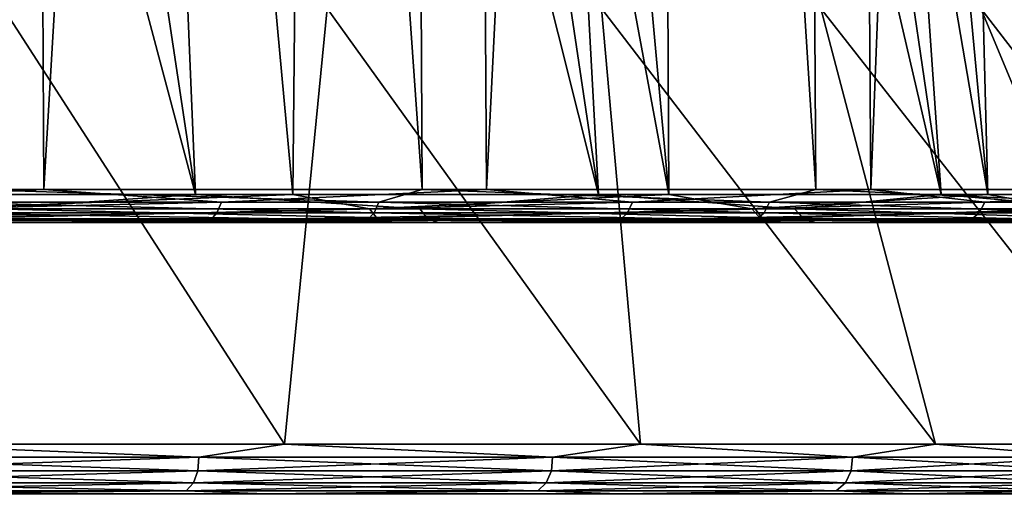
# Model space of a CAD drawing. Header units: millimetres. Extents: x -23 to 23, y -1 to 161.
# Tile 55 of 68: x 13 to 19, y 116 to 119. Entities that reach past the tile are written whole.
import ezdxf

# ---------------------------------------------------------------- set-up
doc = ezdxf.new("R2010")
doc.units = ezdxf.units.MM
doc.header["$LTSCALE"] = 79.788429
for name, color, linetype in [('117', 7, 'CONTINUOUS'), ('37', 7, 'CONTINUOUS'), ('39', 7, 'CONTINUOUS'), ('64', 7, 'CONTINUOUS'), ('65', 7, 'CONTINUOUS'), ('67', 7, 'CONTINUOUS'), ('68', 7, 'CONTINUOUS'), ('69', 7, 'CONTINUOUS')]:
    doc.layers.add(name, color=color, linetype=linetype)

msp = doc.modelspace()

# ---------------------------------------------------------------- linework, layer by layer
at = {"layer": '117', "color": 7, "linetype": 'CONTINUOUS'}
for points in [[(13.9637, 117.8222, -17.66), (11.198, 117.8222, -19.5456), (12.7012, 117.7344, -18.6385), (13.9637, 117.8222, -17.66)], [(11.9645, 117.8222, 18.7824), (14.5556, 117.8222, 16.8712), (12.3559, 117.7344, 18.571), (11.9645, 117.8222, 18.7824)], [(12.3559, 117.7344, 18.571), (14.5556, 117.8222, 16.8712), (15.0229, 117.7344, 16.5071), (12.3559, 117.7344, 18.571)], [(15.3294, 117.7344, -16.5254), (13.9637, 117.8222, -17.66), (12.7012, 117.7344, -18.6385), (15.3294, 117.7344, -16.5254)], [(16.4175, 117.8222, -15.3832), (13.9637, 117.8222, -17.66), (15.3294, 117.7344, -16.5254), (16.4175, 117.8222, -15.3832)], [(14.5556, 117.8222, 16.8712), (16.8458, 117.8222, 14.6081), (15.0229, 117.7344, 16.5071), (14.5556, 117.8222, 16.8712)], [(15.0229, 117.7344, 16.5071), (16.8458, 117.8222, 14.6081), (17.3503, 117.7344, 14.0667), (15.0229, 117.7344, 16.5071)], [(17.6111, 117.7344, -14.0423), (16.4175, 117.8222, -15.3832), (15.3294, 117.7344, -16.5254), (17.6111, 117.7344, -14.0423)], [(18.5045, 117.8222, -12.7662), (16.4175, 117.8222, -15.3832), (17.6111, 117.7344, -14.0423), (18.5045, 117.8222, -12.7662)], [(16.8458, 117.8222, 14.6081), (18.7879, 117.8222, 12.0401), (17.3503, 117.7344, 14.0667), (16.8458, 117.8222, 14.6081)], [(17.3503, 117.7344, 14.0667), (18.7879, 117.8222, 12.0401), (19.2855, 117.7344, 11.3049), (17.3503, 117.7344, 14.0667)], [(19.4947, 117.7344, -11.2451), (18.5045, 117.8222, -12.7662), (17.6111, 117.7344, -14.0423), (19.4947, 117.7344, -11.2451)], [(20.1782, 117.8222, -9.8673), (18.5045, 117.8222, -12.7662), (19.4947, 117.7344, -11.2451), (20.1782, 117.8222, -9.8673)], [(18.7879, 117.8222, 12.0401), (20.3417, 117.8222, 9.2201), (19.2855, 117.7344, 11.3049), (18.7879, 117.8222, 12.0401)], [(12.3559, 117.7344, 18.571), (15.0229, 117.7344, 16.5071), (12.3953, 117.6723, 18.6306), (12.3559, 117.7344, 18.571)], [(12.3953, 117.6723, 18.6306), (15.0229, 117.7344, 16.5071), (15.0707, 117.6723, 16.5601), (12.3953, 117.6723, 18.6306)], [(15.3294, 117.7344, -16.5254), (12.7012, 117.7344, -18.6385), (15.3782, 117.6723, -16.5776), (15.3294, 117.7344, -16.5254)], [(15.3782, 117.6723, -16.5776), (12.7012, 117.7344, -18.6385), (12.7416, 117.6723, -18.6973), (15.3782, 117.6723, -16.5776)], [(15.0229, 117.7344, 16.5071), (17.3503, 117.7344, 14.0667), (15.0707, 117.6723, 16.5601), (15.0229, 117.7344, 16.5071)], [(15.0707, 117.6723, 16.5601), (17.3503, 117.7344, 14.0667), (17.4055, 117.6723, 14.1119), (15.0707, 117.6723, 16.5601)], [(17.6111, 117.7344, -14.0423), (15.3294, 117.7344, -16.5254), (17.6671, 117.6723, -14.0865), (17.6111, 117.7344, -14.0423)], [(17.6671, 117.6723, -14.0865), (15.3294, 117.7344, -16.5254), (15.3782, 117.6723, -16.5776), (17.6671, 117.6723, -14.0865)], [(17.3503, 117.7344, 14.0667), (19.2855, 117.7344, 11.3049), (17.4055, 117.6723, 14.1119), (17.3503, 117.7344, 14.0667)], [(17.4055, 117.6723, 14.1119), (19.2855, 117.7344, 11.3049), (19.3469, 117.6723, 11.3414), (17.4055, 117.6723, 14.1119)], [(19.4947, 117.7344, -11.2451), (17.6111, 117.7344, -14.0423), (19.5568, 117.6723, -11.2804), (19.4947, 117.7344, -11.2451)], [(19.5568, 117.6723, -11.2804), (17.6111, 117.7344, -14.0423), (17.6671, 117.6723, -14.0865), (19.5568, 117.6723, -11.2804)], [(15.1247, 117.65, 16.635), (12.4366, 117.65, 18.7133), (12.3953, 117.6723, 18.6306), (15.1247, 117.65, 16.635)], [(15.1247, 117.65, 16.635), (12.3953, 117.6723, 18.6306), (15.0707, 117.6723, 16.5601), (15.1247, 117.65, 16.635)], [(12.7956, 117.65, -18.7717), (15.3782, 117.6723, -16.5776), (12.7416, 117.6723, -18.6973), (12.7956, 117.65, -18.7717)], [(12.7956, 117.65, -18.7717), (15.4433, 117.65, -16.6424), (15.3782, 117.6723, -16.5776), (12.7956, 117.65, -18.7717)], [(17.4704, 117.65, 14.1775), (15.1247, 117.65, 16.635), (15.0707, 117.6723, 16.5601), (17.4704, 117.65, 14.1775)], [(17.4704, 117.65, 14.1775), (15.0707, 117.6723, 16.5601), (17.4055, 117.6723, 14.1119), (17.4704, 117.65, 14.1775)], [(15.4433, 117.65, -16.6424), (17.6671, 117.6723, -14.0865), (15.3782, 117.6723, -16.5776), (15.4433, 117.65, -16.6424)], [(15.4433, 117.65, -16.6424), (17.7416, 117.65, -14.1404), (17.6671, 117.6723, -14.0865), (15.4433, 117.65, -16.6424)], [(19.4213, 117.65, 11.3959), (17.4704, 117.65, 14.1775), (17.4055, 117.6723, 14.1119), (19.4213, 117.65, 11.3959)], [(19.4213, 117.65, 11.3959), (17.4055, 117.6723, 14.1119), (19.3469, 117.6723, 11.3414), (19.4213, 117.65, 11.3959)], [(17.7416, 117.65, -14.1404), (19.5568, 117.6723, -11.2804), (17.6671, 117.6723, -14.0865), (17.7416, 117.65, -14.1404)], [(17.7416, 117.65, -14.1404), (19.6387, 117.65, -11.322), (19.5568, 117.6723, -11.2804), (17.7416, 117.65, -14.1404)]]:
    msp.add_3dface(points, dxfattribs=at)
at = {"layer": '37', "color": 7, "linetype": 'CONTINUOUS'}
for points in [[(12.0139, 116.3009, -17.6212), (12.7939, 118.9541, -14.7649), (14.5061, 116.3009, -15.6338), (12.0139, 116.3009, -17.6212)], [(14.5061, 116.3009, 15.6338), (12.7939, 118.9541, 14.7649), (12.0139, 116.3009, 17.6212), (14.5061, 116.3009, 15.6338)], [(12.7939, 118.9541, -14.7649), (14.7649, 118.9541, -12.7939), (14.5061, 116.3009, -15.6338), (12.7939, 118.9541, -14.7649)], [(14.7649, 118.9541, 12.7939), (12.7939, 118.9541, 14.7649), (14.5061, 116.3009, 15.6338), (14.7649, 118.9541, 12.7939)], [(14.5061, 116.3009, -15.6338), (14.7649, 118.9541, -12.7939), (16.6741, 116.3009, -13.2972), (14.5061, 116.3009, -15.6338)], [(16.6741, 116.3009, 13.2972), (14.7649, 118.9541, 12.7939), (14.5061, 116.3009, 15.6338), (16.6741, 116.3009, 13.2972)], [(14.7649, 118.9541, -12.7939), (16.4354, 118.9541, -10.5624), (16.6741, 116.3009, -13.2972), (14.7649, 118.9541, -12.7939)], [(16.4354, 118.9541, 10.5624), (14.7649, 118.9541, 12.7939), (16.6741, 116.3009, 13.2972), (16.4354, 118.9541, 10.5624)], [(16.4354, 118.9541, -10.5624), (17.7713, 118.9541, -8.1159), (18.4698, 116.3009, -10.6635), (16.4354, 118.9541, -10.5624)], [(16.6741, 116.3009, -13.2972), (16.4354, 118.9541, -10.5624), (18.4698, 116.3009, -10.6635), (16.6741, 116.3009, -13.2972)], [(17.7713, 118.9541, 8.1159), (16.4354, 118.9541, 10.5624), (18.4698, 116.3009, 10.6635), (17.7713, 118.9541, 8.1159)], [(18.4698, 116.3009, 10.6635), (16.4354, 118.9541, 10.5624), (16.6741, 116.3009, 13.2972), (18.4698, 116.3009, 10.6635)], [(17.7713, 118.9541, -8.1159), (18.7454, 118.9541, -5.5041), (19.8528, 116.3009, -7.7916), (17.7713, 118.9541, -8.1159)], [(18.4698, 116.3009, -10.6635), (17.7713, 118.9541, -8.1159), (19.8528, 116.3009, -7.7916), (18.4698, 116.3009, -10.6635)], [(18.7454, 118.9541, 5.5041), (17.7713, 118.9541, 8.1159), (19.8528, 116.3009, 7.7916), (18.7454, 118.9541, 5.5041)], [(19.8528, 116.3009, 7.7916), (17.7713, 118.9541, 8.1159), (18.4698, 116.3009, 10.6635), (19.8528, 116.3009, 7.7916)], [(18.7454, 118.9541, -5.5041), (19.3379, 118.9541, -2.7804), (20.7923, 116.3009, -4.7457), (18.7454, 118.9541, -5.5041)], [(19.8528, 116.3009, -7.7916), (18.7454, 118.9541, -5.5041), (20.7923, 116.3009, -4.7457), (19.8528, 116.3009, -7.7916)], [(19.3379, 118.9541, 2.7804), (18.7454, 118.9541, 5.5041), (20.7923, 116.3009, 4.7457), (19.3379, 118.9541, 2.7804)], [(20.7923, 116.3009, 4.7457), (18.7454, 118.9541, 5.5041), (19.8528, 116.3009, 7.7916), (20.7923, 116.3009, 4.7457)]]:
    msp.add_3dface(points, dxfattribs=at)
at = {"layer": '39', "color": 7, "linetype": 'CONTINUOUS'}
for points in [[(12.0139, 116.3009, -17.6212), (13.9833, 116.2217, -16.1376), (11.5444, 116.2217, -17.9634), (12.0139, 116.3009, -17.6212)], [(12.0139, 116.3009, 17.6212), (11.5444, 116.2217, 17.9634), (13.9833, 116.2217, 16.1376), (12.0139, 116.3009, 17.6212)], [(12.0139, 116.3009, -17.6212), (14.5061, 116.3009, -15.6338), (13.9833, 116.2217, -16.1376), (12.0139, 116.3009, -17.6212)], [(14.5061, 116.3009, 15.6338), (12.0139, 116.3009, 17.6212), (13.9833, 116.2217, 16.1376), (14.5061, 116.3009, 15.6338)], [(14.5061, 116.3009, -15.6338), (16.1376, 116.2217, -13.9833), (13.9833, 116.2217, -16.1376), (14.5061, 116.3009, -15.6338)], [(14.5061, 116.3009, 15.6338), (13.9833, 116.2217, 16.1376), (16.1376, 116.2217, 13.9833), (14.5061, 116.3009, 15.6338)], [(14.5061, 116.3009, -15.6338), (16.6741, 116.3009, -13.2972), (16.1376, 116.2217, -13.9833), (14.5061, 116.3009, -15.6338)], [(16.6741, 116.3009, 13.2972), (14.5061, 116.3009, 15.6338), (16.1376, 116.2217, 13.9833), (16.6741, 116.3009, 13.2972)], [(16.6741, 116.3009, -13.2972), (17.9634, 116.2217, -11.5444), (16.1376, 116.2217, -13.9833), (16.6741, 116.3009, -13.2972)], [(16.6741, 116.3009, 13.2972), (16.1376, 116.2217, 13.9833), (17.9634, 116.2217, 11.5444), (16.6741, 116.3009, 13.2972)], [(16.6741, 116.3009, -13.2972), (18.4698, 116.3009, -10.6635), (17.9634, 116.2217, -11.5444), (16.6741, 116.3009, -13.2972)], [(18.4698, 116.3009, 10.6635), (16.6741, 116.3009, 13.2972), (17.9634, 116.2217, 11.5444), (18.4698, 116.3009, 10.6635)], [(18.4698, 116.3009, -10.6635), (19.4235, 116.2217, -8.8704), (17.9634, 116.2217, -11.5444), (18.4698, 116.3009, -10.6635)], [(18.4698, 116.3009, 10.6635), (17.9634, 116.2217, 11.5444), (19.4235, 116.2217, 8.8704), (18.4698, 116.3009, 10.6635)], [(18.4698, 116.3009, -10.6635), (19.8528, 116.3009, -7.7916), (19.4235, 116.2217, -8.8704), (18.4698, 116.3009, -10.6635)], [(19.8528, 116.3009, 7.7916), (18.4698, 116.3009, 10.6635), (19.4235, 116.2217, 8.8704), (19.8528, 116.3009, 7.7916)], [(11.5398, 116.1387, 17.9563), (13.9778, 116.1387, 16.1313), (11.5444, 116.2217, 17.9634), (11.5398, 116.1387, 17.9563)], [(13.9778, 116.1387, -16.1313), (11.5398, 116.1387, -17.9563), (13.9833, 116.2217, -16.1376), (13.9778, 116.1387, -16.1313)], [(13.9833, 116.2217, -16.1376), (11.5398, 116.1387, -17.9563), (11.5444, 116.2217, -17.9634), (13.9833, 116.2217, -16.1376)], [(11.5444, 116.2217, 17.9634), (13.9778, 116.1387, 16.1313), (13.9833, 116.2217, 16.1376), (11.5444, 116.2217, 17.9634)], [(13.9778, 116.1387, 16.1313), (16.1313, 116.1387, 13.9778), (13.9833, 116.2217, 16.1376), (13.9778, 116.1387, 16.1313)], [(16.1313, 116.1387, -13.9778), (13.9778, 116.1387, -16.1313), (16.1376, 116.2217, -13.9833), (16.1313, 116.1387, -13.9778)], [(16.1376, 116.2217, -13.9833), (13.9778, 116.1387, -16.1313), (13.9833, 116.2217, -16.1376), (16.1376, 116.2217, -13.9833)], [(13.9833, 116.2217, 16.1376), (16.1313, 116.1387, 13.9778), (16.1376, 116.2217, 13.9833), (13.9833, 116.2217, 16.1376)], [(16.1313, 116.1387, 13.9778), (17.9563, 116.1387, 11.5398), (16.1376, 116.2217, 13.9833), (16.1313, 116.1387, 13.9778)], [(17.9563, 116.1387, -11.5398), (16.1313, 116.1387, -13.9778), (17.9634, 116.2217, -11.5444), (17.9563, 116.1387, -11.5398)], [(17.9634, 116.2217, -11.5444), (16.1313, 116.1387, -13.9778), (16.1376, 116.2217, -13.9833), (17.9634, 116.2217, -11.5444)], [(16.1376, 116.2217, 13.9833), (17.9563, 116.1387, 11.5398), (17.9634, 116.2217, 11.5444), (16.1376, 116.2217, 13.9833)], [(17.9563, 116.1387, 11.5398), (19.4158, 116.1387, 8.8669), (17.9634, 116.2217, 11.5444), (17.9563, 116.1387, 11.5398)], [(19.4158, 116.1387, -8.8669), (17.9563, 116.1387, -11.5398), (19.4235, 116.2217, -8.8704), (19.4158, 116.1387, -8.8669)], [(19.4235, 116.2217, -8.8704), (17.9563, 116.1387, -11.5398), (17.9634, 116.2217, -11.5444), (19.4235, 116.2217, -8.8704)], [(17.9634, 116.2217, 11.5444), (19.4158, 116.1387, 8.8669), (19.4235, 116.2217, 8.8704), (17.9634, 116.2217, 11.5444)], [(11.5173, 116.0664, 17.9213), (13.9506, 116.0664, 16.0998), (11.5398, 116.1387, 17.9563), (11.5173, 116.0664, 17.9213)], [(13.9506, 116.0664, -16.0998), (11.5173, 116.0664, -17.9213), (13.9778, 116.1387, -16.1313), (13.9506, 116.0664, -16.0998)], [(13.9778, 116.1387, -16.1313), (11.5173, 116.0664, -17.9213), (11.5398, 116.1387, -17.9563), (13.9778, 116.1387, -16.1313)], [(11.5398, 116.1387, 17.9563), (13.9506, 116.0664, 16.0998), (13.9778, 116.1387, 16.1313), (11.5398, 116.1387, 17.9563)], [(13.9506, 116.0664, 16.0998), (16.0998, 116.0664, 13.9506), (13.9778, 116.1387, 16.1313), (13.9506, 116.0664, 16.0998)], [(16.0998, 116.0664, -13.9506), (13.9506, 116.0664, -16.0998), (16.1313, 116.1387, -13.9778), (16.0998, 116.0664, -13.9506)], [(16.1313, 116.1387, -13.9778), (13.9506, 116.0664, -16.0998), (13.9778, 116.1387, -16.1313), (16.1313, 116.1387, -13.9778)], [(13.9778, 116.1387, 16.1313), (16.0998, 116.0664, 13.9506), (16.1313, 116.1387, 13.9778), (13.9778, 116.1387, 16.1313)], [(16.0998, 116.0664, 13.9506), (17.9213, 116.0664, 11.5173), (16.1313, 116.1387, 13.9778), (16.0998, 116.0664, 13.9506)], [(17.9213, 116.0664, -11.5173), (16.0998, 116.0664, -13.9506), (17.9563, 116.1387, -11.5398), (17.9213, 116.0664, -11.5173)], [(17.9563, 116.1387, -11.5398), (16.0998, 116.0664, -13.9506), (16.1313, 116.1387, -13.9778), (17.9563, 116.1387, -11.5398)], [(16.1313, 116.1387, 13.9778), (17.9213, 116.0664, 11.5173), (17.9563, 116.1387, 11.5398), (16.1313, 116.1387, 13.9778)], [(17.9213, 116.0664, 11.5173), (19.378, 116.0664, 8.8496), (17.9563, 116.1387, 11.5398), (17.9213, 116.0664, 11.5173)], [(19.378, 116.0664, -8.8496), (17.9213, 116.0664, -11.5173), (19.4158, 116.1387, -8.8669), (19.378, 116.0664, -8.8496)], [(19.4158, 116.1387, -8.8669), (17.9213, 116.0664, -11.5173), (17.9563, 116.1387, -11.5398), (19.4158, 116.1387, -8.8669)], [(17.9563, 116.1387, 11.5398), (19.378, 116.0664, 8.8496), (19.4158, 116.1387, 8.8669), (17.9563, 116.1387, 11.5398)], [(11.4809, 116.0173, 17.8646), (13.9064, 116.0173, 16.0488), (11.5173, 116.0664, 17.9213), (11.4809, 116.0173, 17.8646)], [(13.9064, 116.0173, -16.0488), (11.4809, 116.0173, -17.8646), (13.9506, 116.0664, -16.0998), (13.9064, 116.0173, -16.0488)], [(13.9506, 116.0664, -16.0998), (11.4809, 116.0173, -17.8646), (11.5173, 116.0664, -17.9213), (13.9506, 116.0664, -16.0998)], [(11.5173, 116.0664, 17.9213), (13.9064, 116.0173, 16.0488), (13.9506, 116.0664, 16.0998), (11.5173, 116.0664, 17.9213)], [(13.9064, 116.0173, 16.0488), (16.0488, 116.0173, 13.9064), (13.9506, 116.0664, 16.0998), (13.9064, 116.0173, 16.0488)], [(16.0488, 116.0173, -13.9064), (13.9064, 116.0173, -16.0488), (16.0998, 116.0664, -13.9506), (16.0488, 116.0173, -13.9064)], [(16.0998, 116.0664, -13.9506), (13.9064, 116.0173, -16.0488), (13.9506, 116.0664, -16.0998), (16.0998, 116.0664, -13.9506)], [(13.9506, 116.0664, 16.0998), (16.0488, 116.0173, 13.9064), (16.0998, 116.0664, 13.9506), (13.9506, 116.0664, 16.0998)], [(16.0488, 116.0173, 13.9064), (17.8646, 116.0173, 11.4809), (16.0998, 116.0664, 13.9506), (16.0488, 116.0173, 13.9064)], [(17.8646, 116.0173, -11.4809), (16.0488, 116.0173, -13.9064), (17.9213, 116.0664, -11.5173), (17.8646, 116.0173, -11.4809)], [(17.9213, 116.0664, -11.5173), (16.0488, 116.0173, -13.9064), (16.0998, 116.0664, -13.9506), (17.9213, 116.0664, -11.5173)], [(16.0998, 116.0664, 13.9506), (17.8646, 116.0173, 11.4809), (17.9213, 116.0664, 11.5173), (16.0998, 116.0664, 13.9506)], [(17.8646, 116.0173, 11.4809), (19.3166, 116.0173, 8.8216), (17.9213, 116.0664, 11.5173), (17.8646, 116.0173, 11.4809)], [(19.3166, 116.0173, -8.8216), (17.8646, 116.0173, -11.4809), (19.378, 116.0664, -8.8496), (19.3166, 116.0173, -8.8216)], [(19.378, 116.0664, -8.8496), (17.8646, 116.0173, -11.4809), (17.9213, 116.0664, -11.5173), (19.378, 116.0664, -8.8496)], [(17.9213, 116.0664, 11.5173), (19.3166, 116.0173, 8.8216), (19.378, 116.0664, 8.8496), (17.9213, 116.0664, 11.5173)], [(11.4809, 116.0173, 17.8646), (11.9167, 116, 17.4785), (13.9064, 116.0173, 16.0488), (11.4809, 116.0173, 17.8646)], [(13.9064, 116.0173, -16.0488), (11.9167, 116, -17.4785), (11.4809, 116.0173, -17.8646), (13.9064, 116.0173, -16.0488)], [(11.9167, 116, 17.4785), (14.3886, 116, 15.5073), (13.9064, 116.0173, 16.0488), (11.9167, 116, 17.4785)], [(14.3886, 116, -15.5073), (11.9167, 116, -17.4785), (13.9064, 116.0173, -16.0488), (14.3886, 116, -15.5073)], [(13.9064, 116.0173, 16.0488), (14.3886, 116, 15.5073), (16.0488, 116.0173, 13.9064), (13.9064, 116.0173, 16.0488)], [(16.0488, 116.0173, -13.9064), (14.3886, 116, -15.5073), (13.9064, 116.0173, -16.0488), (16.0488, 116.0173, -13.9064)], [(14.3886, 116, 15.5073), (16.5392, 116, 13.1895), (16.0488, 116.0173, 13.9064), (14.3886, 116, 15.5073)], [(16.5392, 116, -13.1895), (14.3886, 116, -15.5073), (16.0488, 116.0173, -13.9064), (16.5392, 116, -13.1895)], [(16.0488, 116.0173, 13.9064), (16.5392, 116, 13.1895), (17.8646, 116.0173, 11.4809), (16.0488, 116.0173, 13.9064)], [(17.8646, 116.0173, -11.4809), (16.5392, 116, -13.1895), (16.0488, 116.0173, -13.9064), (17.8646, 116.0173, -11.4809)], [(16.5392, 116, 13.1895), (18.3202, 116, 10.5772), (17.8646, 116.0173, 11.4809), (16.5392, 116, 13.1895)], [(18.3202, 116, -10.5772), (16.5392, 116, -13.1895), (17.8646, 116.0173, -11.4809), (18.3202, 116, -10.5772)], [(17.8646, 116.0173, 11.4809), (18.3202, 116, 10.5772), (19.3166, 116.0173, 8.8216), (17.8646, 116.0173, 11.4809)], [(19.3166, 116.0173, -8.8216), (18.3202, 116, -10.5772), (17.8646, 116.0173, -11.4809), (19.3166, 116.0173, -8.8216)], [(18.3202, 116, 10.5772), (19.6921, 116, 7.7285), (19.3166, 116.0173, 8.8216), (18.3202, 116, 10.5772)], [(19.6921, 116, -7.7285), (18.3202, 116, -10.5772), (19.3166, 116.0173, -8.8216), (19.6921, 116, -7.7285)]]:
    msp.add_3dface(points, dxfattribs=at)
at = {"layer": '64', "color": 7, "linetype": 'CONTINUOUS'}
for points in [[(12.9257, 117.65, -18.9299), (12.7956, 117.65, -18.7717), (9.9597, 117.65, -20.6577), (12.9257, 117.65, -18.9299)], [(12.4366, 117.65, 18.7133), (15.1247, 117.65, 16.635), (12.4883, 117.65, 18.9236), (12.4366, 117.65, 18.7133)], [(12.4883, 117.65, 18.9236), (15.1247, 117.65, 16.635), (15.2104, 117.65, 16.8325), (12.4883, 117.65, 18.9236)], [(15.4433, 117.65, -16.6424), (12.7956, 117.65, -18.7717), (12.9257, 117.65, -18.9299), (15.4433, 117.65, -16.6424)], [(15.5986, 117.65, -16.7766), (15.4433, 117.65, -16.6424), (12.9257, 117.65, -18.9299), (15.5986, 117.65, -16.7766)], [(15.1247, 117.65, 16.635), (17.4704, 117.65, 14.1775), (15.2104, 117.65, 16.8325), (15.1247, 117.65, 16.635)], [(15.2104, 117.65, 16.8325), (17.4704, 117.65, 14.1775), (17.5875, 117.65, 14.3566), (15.2104, 117.65, 16.8325)], [(17.7416, 117.65, -14.1404), (15.4433, 117.65, -16.6424), (15.5986, 117.65, -16.7766), (17.7416, 117.65, -14.1404)], [(17.9179, 117.65, -14.2464), (17.7416, 117.65, -14.1404), (15.5986, 117.65, -16.7766), (17.9179, 117.65, -14.2464)], [(17.4704, 117.65, 14.1775), (19.4213, 117.65, 11.3959), (17.5875, 117.65, 14.3566), (17.4704, 117.65, 14.1775)], [(17.5875, 117.65, 14.3566), (19.4213, 117.65, 11.3959), (19.566, 117.65, 11.5518), (17.5875, 117.65, 14.3566)], [(19.6387, 117.65, -11.322), (17.7416, 117.65, -14.1404), (17.9179, 117.65, -14.2464), (19.6387, 117.65, -11.322)], [(19.8311, 117.65, -11.3966), (19.6387, 117.65, -11.322), (17.9179, 117.65, -14.2464), (19.8311, 117.65, -11.3966)]]:
    msp.add_3dface(points, dxfattribs=at)
at = {"layer": '65', "color": 7, "linetype": 'CONTINUOUS'}
for points in [[(10.0469, 117.8517, -20.8376), (12.8271, 159.1856, -18.8027), (13.0389, 117.8517, -19.0948), (10.0469, 117.8517, -20.8376)], [(15.1292, 159.1856, 16.6894), (12.4314, 159.1856, 18.7687), (15.3435, 117.8517, 16.9817), (15.1292, 159.1856, 16.6894)], [(15.3435, 117.8517, 16.9817), (12.4314, 159.1856, 18.7687), (12.5976, 117.8517, 19.0911), (15.3435, 117.8517, 16.9817)], [(12.8271, 159.1856, -18.8027), (15.4804, 159.1856, -16.6671), (13.0389, 117.8517, -19.0948), (12.8271, 159.1856, -18.8027)], [(13.0389, 117.8517, -19.0948), (15.4804, 159.1856, -16.6671), (15.7353, 117.8517, -16.9226), (13.0389, 117.8517, -19.0948)], [(17.4844, 159.1856, 14.2289), (15.1292, 159.1856, 16.6894), (17.7416, 117.8517, 14.484), (17.4844, 159.1856, 14.2289)], [(17.7416, 117.8517, 14.484), (15.1292, 159.1856, 16.6894), (15.3435, 117.8517, 16.9817), (17.7416, 117.8517, 14.484)], [(15.4804, 159.1856, -16.6671), (17.7833, 159.1856, -14.1575), (15.7353, 117.8517, -16.9226), (15.4804, 159.1856, -16.6671)], [(15.7353, 117.8517, -16.9226), (17.7833, 159.1856, -14.1575), (18.075, 117.8517, -14.3701), (15.7353, 117.8517, -16.9226)], [(19.4438, 159.1856, 11.4429), (17.4844, 159.1856, 14.2289), (19.7375, 117.8517, 11.6546), (19.4438, 159.1856, 11.4429)], [(19.7375, 117.8517, 11.6546), (17.4844, 159.1856, 14.2289), (17.7416, 117.8517, 14.484), (19.7375, 117.8517, 11.6546)], [(17.7833, 159.1856, -14.1575), (19.6836, 159.1856, -11.3309), (18.075, 117.8517, -14.3701), (17.7833, 159.1856, -14.1575)], [(18.075, 117.8517, -14.3701), (19.6836, 159.1856, -11.3309), (20.005, 117.8517, -11.4954), (18.075, 117.8517, -14.3701)]]:
    msp.add_3dface(points, dxfattribs=at)
at = {"layer": '67', "color": 7, "linetype": 'CONTINUOUS'}
for points in [[(12.1967, 129.5346, 16.637), (13.4759, 129.5346, 15.6285), (11.9645, 117.8222, 18.7824), (12.1967, 129.5346, 16.637)], [(11.9645, 117.8222, 18.7824), (13.4759, 129.5346, 15.6285), (14.5556, 117.8222, 16.8712), (11.9645, 117.8222, 18.7824)], [(13.4759, 129.5346, 15.6285), (14.6725, 129.5346, 14.5224), (14.5556, 117.8222, 16.8712), (13.4759, 129.5346, 15.6285)], [(14.5556, 117.8222, 16.8712), (14.6725, 129.5346, 14.5224), (16.8458, 117.8222, 14.6081), (14.5556, 117.8222, 16.8712)], [(14.6725, 129.5346, 14.5224), (15.7783, 129.5346, 13.3261), (16.8458, 117.8222, 14.6081), (14.6725, 129.5346, 14.5224)], [(15.7783, 129.5346, 13.3261), (16.7873, 129.5346, 12.0463), (16.8458, 117.8222, 14.6081), (15.7783, 129.5346, 13.3261)], [(16.7873, 129.5346, 12.0463), (17.6922, 129.5346, 10.692), (18.7879, 117.8222, 12.0401), (16.7873, 129.5346, 12.0463)], [(16.8458, 117.8222, 14.6081), (16.7873, 129.5346, 12.0463), (18.7879, 117.8222, 12.0401), (16.8458, 117.8222, 14.6081)], [(17.6922, 129.5346, 10.692), (18.4885, 129.5346, 9.2701), (18.7879, 117.8222, 12.0401), (17.6922, 129.5346, 10.692)], [(18.4885, 129.5346, 9.2701), (19.1704, 129.5346, 7.7909), (20.3417, 117.8222, 9.2201), (18.4885, 129.5346, 9.2701)], [(18.7879, 117.8222, 12.0401), (18.4885, 129.5346, 9.2701), (20.3417, 117.8222, 9.2201), (18.7879, 117.8222, 12.0401)]]:
    msp.add_3dface(points, dxfattribs=at)
at = {"layer": '68', "color": 7, "linetype": 'CONTINUOUS'}
for points in [[(12.1967, 129.5346, -16.937), (10.8416, 129.5346, -17.8424), (13.9637, 117.8222, -17.66), (12.1967, 129.5346, -16.937)], [(13.9637, 117.8222, -17.66), (10.8416, 129.5346, -17.8424), (11.198, 117.8222, -19.5456), (13.9637, 117.8222, -17.66)], [(13.4759, 129.5346, -15.9285), (12.1967, 129.5346, -16.937), (13.9637, 117.8222, -17.66), (13.4759, 129.5346, -15.9285)], [(14.6725, 129.5346, -14.8224), (13.4759, 129.5346, -15.9285), (16.4175, 117.8222, -15.3832), (14.6725, 129.5346, -14.8224)], [(16.4175, 117.8222, -15.3832), (13.4759, 129.5346, -15.9285), (13.9637, 117.8222, -17.66), (16.4175, 117.8222, -15.3832)], [(15.7783, 129.5346, -13.6261), (14.6725, 129.5346, -14.8224), (16.4175, 117.8222, -15.3832), (15.7783, 129.5346, -13.6261)], [(16.7873, 129.5346, -12.3463), (15.7783, 129.5346, -13.6261), (18.5045, 117.8222, -12.7662), (16.7873, 129.5346, -12.3463)], [(18.5045, 117.8222, -12.7662), (15.7783, 129.5346, -13.6261), (16.4175, 117.8222, -15.3832), (18.5045, 117.8222, -12.7662)], [(17.6922, 129.5346, -10.992), (16.7873, 129.5346, -12.3463), (18.5045, 117.8222, -12.7662), (17.6922, 129.5346, -10.992)], [(18.4885, 129.5346, -9.5701), (17.6922, 129.5346, -10.992), (20.1782, 117.8222, -9.8673), (18.4885, 129.5346, -9.5701)], [(20.1782, 117.8222, -9.8673), (17.6922, 129.5346, -10.992), (18.5045, 117.8222, -12.7662), (20.1782, 117.8222, -9.8673)], [(19.1704, 129.5346, -8.0909), (18.4885, 129.5346, -9.5701), (20.1782, 117.8222, -9.8673), (19.1704, 129.5346, -8.0909)]]:
    msp.add_3dface(points, dxfattribs=at)
at = {"layer": '69', "color": 7, "linetype": 'CONTINUOUS'}
for points in [[(10.0469, 117.8517, -20.8376), (13.0389, 117.8517, -19.0948), (11.3119, 117.7747, -20.1571), (10.0469, 117.8517, -20.8376)], [(11.3119, 117.7747, -20.1571), (13.0389, 117.8517, -19.0948), (14.1208, 117.7747, -18.2841), (11.3119, 117.7747, -20.1571)], [(15.0803, 117.7747, 17.1943), (12.5976, 117.8517, 19.0911), (12.3768, 117.7747, 19.2164), (15.0803, 117.7747, 17.1943)], [(15.3435, 117.8517, 16.9817), (12.5976, 117.8517, 19.0911), (15.0803, 117.7747, 17.1943), (15.3435, 117.8517, 16.9817)], [(13.0389, 117.8517, -19.0948), (15.7353, 117.8517, -16.9226), (14.1208, 117.7747, -18.2841), (13.0389, 117.8517, -19.0948)], [(14.1208, 117.7747, -18.2841), (15.7353, 117.8517, -16.9226), (16.625, 117.7747, -16.0198), (14.1208, 117.7747, -18.2841)], [(17.4585, 117.7747, 14.798), (15.3435, 117.8517, 16.9817), (15.0803, 117.7747, 17.1943), (17.4585, 117.7747, 14.798)], [(17.7416, 117.8517, 14.484), (15.3435, 117.8517, 16.9817), (17.4585, 117.7747, 14.798), (17.7416, 117.8517, 14.484)], [(15.7353, 117.8517, -16.9226), (18.075, 117.8517, -14.3701), (16.625, 117.7747, -16.0198), (15.7353, 117.8517, -16.9226)], [(16.625, 117.7747, -16.0198), (18.075, 117.8517, -14.3701), (18.7705, 117.7747, -13.4131), (16.625, 117.7747, -16.0198)], [(19.46, 117.7747, 12.0791), (17.7416, 117.8517, 14.484), (17.4585, 117.7747, 14.798), (19.46, 117.7747, 12.0791)], [(19.7375, 117.8517, 11.6546), (17.7416, 117.8517, 14.484), (19.46, 117.7747, 12.0791), (19.7375, 117.8517, 11.6546)], [(18.075, 117.8517, -14.3701), (20.005, 117.8517, -11.4954), (18.7705, 117.7747, -13.4131), (18.075, 117.8517, -14.3701)], [(18.7705, 117.7747, -13.4131), (20.005, 117.8517, -11.4954), (20.511, 117.7747, -10.5202), (18.7705, 117.7747, -13.4131)], [(11.3119, 117.7747, -20.1571), (14.1208, 117.7747, -18.2841), (11.2906, 117.7091, -20.1194), (11.3119, 117.7747, -20.1571)], [(11.2906, 117.7091, -20.1194), (14.1208, 117.7747, -18.2841), (14.0942, 117.7091, -18.2499), (11.2906, 117.7091, -20.1194)], [(15.0519, 117.7091, 17.1617), (12.3768, 117.7747, 19.2164), (12.3535, 117.7091, 19.1799), (15.0519, 117.7091, 17.1617)], [(15.0803, 117.7747, 17.1943), (12.3768, 117.7747, 19.2164), (15.0519, 117.7091, 17.1617), (15.0803, 117.7747, 17.1943)], [(14.1208, 117.7747, -18.2841), (16.625, 117.7747, -16.0198), (14.0942, 117.7091, -18.2499), (14.1208, 117.7747, -18.2841)], [(14.0942, 117.7091, -18.2499), (16.625, 117.7747, -16.0198), (16.5937, 117.7091, -15.9899), (14.0942, 117.7091, -18.2499)], [(17.4256, 117.7091, 14.7698), (15.0803, 117.7747, 17.1943), (15.0519, 117.7091, 17.1617), (17.4256, 117.7091, 14.7698)], [(17.4585, 117.7747, 14.798), (15.0803, 117.7747, 17.1943), (17.4256, 117.7091, 14.7698), (17.4585, 117.7747, 14.798)], [(16.625, 117.7747, -16.0198), (18.7705, 117.7747, -13.4131), (16.5937, 117.7091, -15.9899), (16.625, 117.7747, -16.0198)], [(16.5937, 117.7091, -15.9899), (18.7705, 117.7747, -13.4131), (18.7352, 117.7091, -13.3881), (16.5937, 117.7091, -15.9899)], [(19.4233, 117.7091, 12.0561), (17.4585, 117.7747, 14.798), (17.4256, 117.7091, 14.7698), (19.4233, 117.7091, 12.0561)], [(19.46, 117.7747, 12.0791), (17.4585, 117.7747, 14.798), (19.4233, 117.7091, 12.0561), (19.46, 117.7747, 12.0791)], [(18.7705, 117.7747, -13.4131), (20.511, 117.7747, -10.5202), (18.7352, 117.7091, -13.3881), (18.7705, 117.7747, -13.4131)], [(18.7352, 117.7091, -13.3881), (20.511, 117.7747, -10.5202), (20.4724, 117.7091, -10.5007), (18.7352, 117.7091, -13.3881)], [(11.2906, 117.7091, -20.1194), (14.0942, 117.7091, -18.2499), (11.2585, 117.6653, -20.0626), (11.2906, 117.7091, -20.1194)], [(11.2585, 117.6653, -20.0626), (14.0942, 117.7091, -18.2499), (14.0541, 117.6653, -18.1984), (11.2585, 117.6653, -20.0626)], [(15.0091, 117.6653, 17.1124), (12.3535, 117.7091, 19.1799), (12.3183, 117.6653, 19.1249), (15.0091, 117.6653, 17.1124)], [(15.0519, 117.7091, 17.1617), (12.3535, 117.7091, 19.1799), (15.0091, 117.6653, 17.1124), (15.0519, 117.7091, 17.1617)], [(14.0942, 117.7091, -18.2499), (16.5937, 117.7091, -15.9899), (14.0541, 117.6653, -18.1984), (14.0942, 117.7091, -18.2499)], [(14.0541, 117.6653, -18.1984), (16.5937, 117.7091, -15.9899), (16.5465, 117.6653, -15.9449), (14.0541, 117.6653, -18.1984)], [(17.376, 117.6653, 14.7274), (15.0519, 117.7091, 17.1617), (15.0091, 117.6653, 17.1124), (17.376, 117.6653, 14.7274)], [(17.4256, 117.7091, 14.7698), (15.0519, 117.7091, 17.1617), (17.376, 117.6653, 14.7274), (17.4256, 117.7091, 14.7698)], [(16.5937, 117.7091, -15.9899), (18.7352, 117.7091, -13.3881), (16.5465, 117.6653, -15.9449), (16.5937, 117.7091, -15.9899)], [(16.5465, 117.6653, -15.9449), (18.7352, 117.7091, -13.3881), (18.6819, 117.6653, -13.3505), (16.5465, 117.6653, -15.9449)], [(19.368, 117.6653, 12.0214), (17.4256, 117.7091, 14.7698), (17.376, 117.6653, 14.7274), (19.368, 117.6653, 12.0214)], [(19.4233, 117.7091, 12.0561), (17.4256, 117.7091, 14.7698), (19.368, 117.6653, 12.0214), (19.4233, 117.7091, 12.0561)], [(18.7352, 117.7091, -13.3881), (20.4724, 117.7091, -10.5007), (18.6819, 117.6653, -13.3505), (18.7352, 117.7091, -13.3881)], [(18.6819, 117.6653, -13.3505), (20.4724, 117.7091, -10.5007), (20.4141, 117.6653, -10.4712), (18.6819, 117.6653, -13.3505)], [(12.9257, 117.65, -18.9299), (9.9597, 117.65, -20.6577), (11.2585, 117.6653, -20.0626), (12.9257, 117.65, -18.9299)], [(12.9257, 117.65, -18.9299), (11.2585, 117.6653, -20.0626), (14.0541, 117.6653, -18.1984), (12.9257, 117.65, -18.9299)], [(12.4883, 117.65, 18.9236), (15.0091, 117.6653, 17.1124), (12.3183, 117.6653, 19.1249), (12.4883, 117.65, 18.9236)], [(12.4883, 117.65, 18.9236), (15.2104, 117.65, 16.8325), (15.0091, 117.6653, 17.1124), (12.4883, 117.65, 18.9236)], [(15.5986, 117.65, -16.7766), (12.9257, 117.65, -18.9299), (14.0541, 117.6653, -18.1984), (15.5986, 117.65, -16.7766)], [(15.5986, 117.65, -16.7766), (14.0541, 117.6653, -18.1984), (16.5465, 117.6653, -15.9449), (15.5986, 117.65, -16.7766)], [(15.2104, 117.65, 16.8325), (17.376, 117.6653, 14.7274), (15.0091, 117.6653, 17.1124), (15.2104, 117.65, 16.8325)], [(15.2104, 117.65, 16.8325), (17.5875, 117.65, 14.3566), (17.376, 117.6653, 14.7274), (15.2104, 117.65, 16.8325)], [(17.9179, 117.65, -14.2464), (15.5986, 117.65, -16.7766), (16.5465, 117.6653, -15.9449), (17.9179, 117.65, -14.2464)], [(17.9179, 117.65, -14.2464), (16.5465, 117.6653, -15.9449), (18.6819, 117.6653, -13.3505), (17.9179, 117.65, -14.2464)], [(17.5875, 117.65, 14.3566), (19.368, 117.6653, 12.0214), (17.376, 117.6653, 14.7274), (17.5875, 117.65, 14.3566)], [(17.5875, 117.65, 14.3566), (19.566, 117.65, 11.5518), (19.368, 117.6653, 12.0214), (17.5875, 117.65, 14.3566)], [(19.8311, 117.65, -11.3966), (17.9179, 117.65, -14.2464), (18.6819, 117.6653, -13.3505), (19.8311, 117.65, -11.3966)], [(19.8311, 117.65, -11.3966), (18.6819, 117.6653, -13.3505), (20.4141, 117.6653, -10.4712), (19.8311, 117.65, -11.3966)]]:
    msp.add_3dface(points, dxfattribs=at)

doc.saveas('drawing.dxf')
